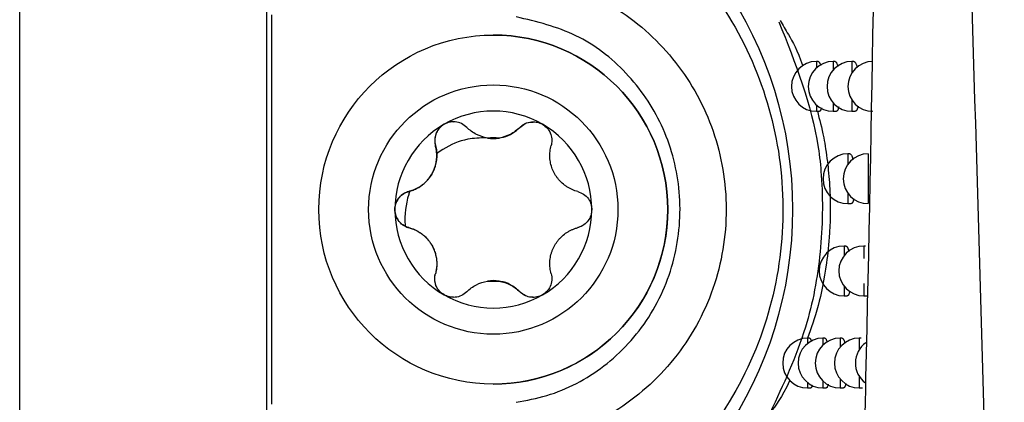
# Model space of a CAD drawing. Header units: millimetres. Extents: x -0.201 to 0.721, y -0.195 to 0.483.
# Tile 35 of 188: x 0.02729 to 0.04703, y 0.07048 to 0.07816. Entities that reach past the tile are written whole.
import ezdxf

# ---------------------------------------------------------------- set-up
doc = ezdxf.new("R2010")
doc.units = ezdxf.units.MM

msp = doc.modelspace()

# ---------------------------------------------------------------- linework, layer by layer
at = {"color": 7, "linetype": 'Continuous', "lineweight": 25}
for p, q in [((0.027287, 0.04335), (0.027287, 0.27535)), ((0.032242, 0.043306), (0.032242, 0.275393)), ((0.032338, 0.078253), (0.032338, 0.070447)), ((0.036786, 0.07785), (0.036786, 0.07785)), ((0.043303, 0.077321), (0.043265, 0.077321)), ((0.043265, 0.077321), (0.043265, 0.077191)), ((0.04364, 0.077321), (0.043602, 0.077321)), ((0.043602, 0.077321), (0.043602, 0.077149)), ((0.044016, 0.077321), (0.043979, 0.077321)), ((0.043979, 0.077321), (0.043979, 0.077096)), ((0.043265, 0.076452), (0.043265, 0.076321)), ((0.043602, 0.076493), (0.043602, 0.076321)), ((0.043979, 0.076547), (0.043979, 0.076321)), ((0.043265, 0.076321), (0.043328, 0.076321)), ((0.043602, 0.076321), (0.043667, 0.076321)), ((0.043979, 0.076321), (0.044045, 0.076321)), ((0.03732, 0.075998), (0.03732, 0.075998)), ((0.035625, 0.075636), (0.035625, 0.075636)), ((0.036786, 0.075775), (0.036786, 0.075775)), ((0.043936, 0.075469), (0.043899, 0.075469)), ((0.043899, 0.075469), (0.043899, 0.07526)), ((0.044305, 0.075469), (0.044305, 0.074469)), ((0.035091, 0.074712), (0.035111, 0.074717)), ((0.035091, 0.074712), (0.035091, 0.074712)), ((0.043899, 0.074677), (0.043899, 0.074469)), ((0.043899, 0.074469), (0.043964, 0.074469)), ((0.035091, 0.073987), (0.035091, 0.073987)), ((0.043857, 0.073619), (0.04382, 0.073619)), ((0.04382, 0.073619), (0.04382, 0.073426)), ((0.044251, 0.073619), (0.044215, 0.073619)), ((0.044215, 0.073619), (0.044215, 0.073367)), ((0.035625, 0.073063), (0.035625, 0.073063)), ((0.036786, 0.072925), (0.036786, 0.072925)), ((0.03732, 0.072701), (0.03732, 0.072701)), ((0.04382, 0.072812), (0.04382, 0.072619)), ((0.044215, 0.07287), (0.044215, 0.072619)), ((0.04382, 0.072619), (0.043885, 0.072619)), ((0.044215, 0.072619), (0.04428, 0.072619)), ((0.043129, 0.071772), (0.04309, 0.071772)), ((0.04309, 0.071772), (0.04309, 0.071666)), ((0.043435, 0.071772), (0.043398, 0.071772)), ((0.043398, 0.071772), (0.043398, 0.071633)), ((0.04378, 0.071772), (0.043743, 0.071772)), ((0.043743, 0.071772), (0.043743, 0.071593)), ((0.044163, 0.071772), (0.044127, 0.071772)), ((0.044127, 0.071772), (0.044127, 0.07154)), ((0.043398, 0.07091), (0.043398, 0.070772)), ((0.043743, 0.070951), (0.043743, 0.070772)), ((0.044127, 0.071003), (0.044127, 0.070772)), ((0.036786, 0.07085), (0.036786, 0.07085)), ((0.04309, 0.070877), (0.04309, 0.070772)), ((0.04309, 0.070772), (0.043153, 0.070772)), ((0.043398, 0.070772), (0.043462, 0.070772)), ((0.043743, 0.070772), (0.043808, 0.070772)), ((0.044127, 0.070772), (0.044192, 0.070772))]:
    msp.add_line(p, q, dxfattribs=at)
for radius in [0.0035, 0.0025]:
    msp.add_circle((0.036786, 0.07435), radius, dxfattribs=at)
for centre, radius, start, end in [((0.034786, 0.07435), 0.0080085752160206, 291.342022, 68.657978), ((0.036786, 0.07435), 0.0035, 0.001141, 90), ((0.043265, 0.076821), 0.0005, 90, 270), ((0.043602, 0.076821), 0.0005, 90, 270), ((0.043979, 0.076821), 0.0005, 90, 270), ((0.044397, 0.076821), 0.0005, 90, 270), ((0.036786, 0.07435), 0.0019749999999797, 60, 120), ((0.036786, 0.07435), 0.0019749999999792, 120, 179.998859), ((0.036786, 0.07435), 0.0019749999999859, 359.998859, 60), ((0.036786, 0.07435), 0.0014388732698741, 85.351691, 94.648309), ((0.036786, 0.076523), 0.0007483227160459, 261.035513, 278.964487), ((0.043899, 0.074969), 0.0005, 90, 270), ((0.044305, 0.074969), 0.0005, 90, 270), ((0.036786, 0.07435), 0.0019749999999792, 179.998859, 240), ((0.036786, 0.07435), 0.0035, 270, 0.001141), ((0.036786, 0.07435), 0.0019749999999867, 300, 359.998859), ((0.04382, 0.073119), 0.0005, 90, 270), ((0.044215, 0.073119), 0.0005, 90, 270), ((0.036786, 0.072176), 0.0007483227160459, 81.035513, 98.964487), ((0.036786, 0.07435), 0.0014388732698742, 265.351691, 274.648309), ((0.036786, 0.07435), 0.0019749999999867, 240, 300), ((0.04309, 0.071272), 0.0005, 90, 270), ((0.043398, 0.071272), 0.0005, 90, 270), ((0.043743, 0.071272), 0.0005, 90, 270), ((0.044127, 0.071272), 0.0005, 90, 270), ((0.044548, 0.071272), 0.0005, 125.352365, 233.130636)]:
    msp.add_arc(centre, radius, start, end, dxfattribs=at)
for points, knots in [([(0.0445821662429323, 0.0990800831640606), (0.0445808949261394, 0.0982544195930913), (0.0445745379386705, 0.094125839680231), (0.0445154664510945, 0.0847317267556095), (0.0443322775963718, 0.0735782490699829), (0.0440872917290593, 0.0644485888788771), (0.0439235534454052, 0.0592436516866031), (0.0438317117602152, 0.056648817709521), (0.0437857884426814, 0.0553513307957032)], [0, 0, 0, 0, 0.0561085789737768, 0.2805607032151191, 0.6399561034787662, 0.8199377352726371, 0.9099640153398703, 1, 1, 1, 1]), ([(0.045679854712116, 0.0984990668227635), (0.0457822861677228, 0.0956998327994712), (0.0459871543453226, 0.0901012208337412), (0.0463543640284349, 0.0795002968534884), (0.0467415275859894, 0.0667940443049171), (0.0469378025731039, 0.0569004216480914), (0.0470349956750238, 0.05200121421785)], [0, 0, 0, 0, 0.1803464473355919, 0.3607021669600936, 0.6834271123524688, 1, 1, 1, 1]), ([(0.0375485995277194, 0.081420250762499), (0.0380451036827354, 0.0812112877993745), (0.0392048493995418, 0.0807231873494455), (0.0407106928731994, 0.0794456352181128), (0.0418940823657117, 0.0777221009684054), (0.0425479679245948, 0.0757845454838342), (0.04266287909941, 0.0737552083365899), (0.042225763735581, 0.0717369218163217), (0.0412161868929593, 0.0698624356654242), (0.0396524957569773, 0.0682308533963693), (0.0382624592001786, 0.0676020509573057), (0.0375485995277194, 0.0672791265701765)], [0, 0, 0, 0, 0.087181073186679, 0.2036395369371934, 0.3146386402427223, 0.4232760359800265, 0.531462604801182, 0.6409605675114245, 0.7541963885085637, 0.873766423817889, 1, 1, 1, 1]), ([(0.0373613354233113, 0.0790467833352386), (0.0378748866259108, 0.0789303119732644), (0.038902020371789, 0.078697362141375), (0.0401839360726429, 0.0777257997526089), (0.0410896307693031, 0.0764165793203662), (0.0415193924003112, 0.0748598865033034), (0.041419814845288, 0.0732312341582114), (0.0407847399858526, 0.0717172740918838), (0.0396861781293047, 0.0705222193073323), (0.038466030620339, 0.0698566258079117), (0.0376554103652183, 0.0697069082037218), (0.0373613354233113, 0.0696525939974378)], [0, 0, 0, 0, 0.1153580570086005, 0.230723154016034, 0.3459045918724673, 0.4624026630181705, 0.5809511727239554, 0.7002679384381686, 0.8181730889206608, 0.9340372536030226, 1, 1, 1, 1]), ([(0.0372478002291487, 0.0704843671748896), (0.0374526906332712, 0.0705230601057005), (0.0380801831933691, 0.0706415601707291), (0.0390591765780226, 0.0711644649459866), (0.0399734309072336, 0.0721565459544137), (0.0405017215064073, 0.0734225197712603), (0.0405816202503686, 0.0747786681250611), (0.0402283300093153, 0.0760602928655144), (0.0394995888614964, 0.0771272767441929), (0.0384785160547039, 0.0779207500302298), (0.0376580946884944, 0.0781169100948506), (0.0372478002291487, 0.078215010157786)], [0, 0, 0, 0, 0.0566592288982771, 0.1735232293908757, 0.2943793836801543, 0.4174618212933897, 0.5393501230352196, 0.6576920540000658, 0.7725496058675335, 0.8862515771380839, 1, 1, 1, 1]), ([(0.0425144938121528, 0.0781156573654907), (0.0428428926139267, 0.0772885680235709), (0.0432418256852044, 0.0762838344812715), (0.0434025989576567, 0.0747134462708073), (0.0433830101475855, 0.0734975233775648), (0.0430840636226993, 0.0718714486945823), (0.0426013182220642, 0.0708383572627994), (0.0423382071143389, 0.0702752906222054)], [0, 0, 0, 0, 0.3233846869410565, 0.3928420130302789, 0.5827043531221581, 0.7725610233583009, 1, 1, 1, 1]), ([(0.0425390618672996, 0.0781412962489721), (0.0425925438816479, 0.0780513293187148), (0.0427218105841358, 0.0778338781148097), (0.0428847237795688, 0.0775450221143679), (0.0429927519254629, 0.0772347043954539), (0.0429943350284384, 0.0772301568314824)], [0, 0, 0, 0, 0.4101576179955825, 0.9913561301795, 1, 1, 1, 1]), ([(0.0433033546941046, 0.0773209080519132), (0.0433037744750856, 0.077320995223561), (0.0433064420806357, 0.0773215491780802), (0.0433114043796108, 0.0773190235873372), (0.0433182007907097, 0.0773132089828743), (0.0433250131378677, 0.0773035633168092), (0.0433318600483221, 0.0772904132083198), (0.043338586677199, 0.0772736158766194), (0.0433440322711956, 0.0772575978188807), (0.0433471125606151, 0.0772462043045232), (0.0433481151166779, 0.0772424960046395)], [0, 0, 0, 0, 0.0282902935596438, 0.1797779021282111, 0.3273663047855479, 0.475973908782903, 0.6277970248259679, 0.7807324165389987, 0.9286339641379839, 1, 1, 1, 1]), ([(0.0436395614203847, 0.0773209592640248), (0.0436399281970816, 0.0773210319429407), (0.0436428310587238, 0.0773216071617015), (0.0436483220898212, 0.077319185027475), (0.0436559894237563, 0.077313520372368), (0.0436636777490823, 0.0773039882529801), (0.0436713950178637, 0.0772908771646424), (0.0436789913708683, 0.0772743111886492), (0.0436863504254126, 0.0772543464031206), (0.0436920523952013, 0.0772366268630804), (0.0436952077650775, 0.077224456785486), (0.0436961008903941, 0.0772210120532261)], [0, 0, 0, 0, 0.0193471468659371, 0.1531233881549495, 0.2837694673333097, 0.4153167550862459, 0.549707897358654, 0.6850831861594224, 0.8160492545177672, 0.9479328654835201, 1, 1, 1, 1]), ([(0.0440163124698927, 0.0773210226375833), (0.0440165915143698, 0.0773210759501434), (0.0440196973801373, 0.0773216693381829), (0.0440256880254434, 0.0773193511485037), (0.0440342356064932, 0.0773138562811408), (0.0440428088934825, 0.0773044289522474), (0.0440514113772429, 0.077291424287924), (0.044059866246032, 0.0772748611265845), (0.044068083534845, 0.0772551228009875), (0.0440760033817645, 0.0772319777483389), (0.0440816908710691, 0.07721341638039), (0.0440845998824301, 0.0772016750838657), (0.0440850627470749, 0.0771998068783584)], [0, 0, 0, 0, 0.011953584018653, 0.1330477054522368, 0.2516181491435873, 0.3710055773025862, 0.4929717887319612, 0.6158308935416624, 0.7347268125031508, 0.8544577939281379, 0.9768421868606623, 1, 1, 1, 1]), ([(0.0432858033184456, 0.0763211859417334), (0.0433292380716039, 0.076159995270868), (0.043402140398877, 0.0758894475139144), (0.0434863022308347, 0.0753514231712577), (0.043535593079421, 0.0748347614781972), (0.0435489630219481, 0.0743227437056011), (0.0435286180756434, 0.073775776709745), (0.0434519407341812, 0.0730746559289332), (0.0432920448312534, 0.0723323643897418), (0.0431609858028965, 0.0719679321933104), (0.0430904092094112, 0.0717716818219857)], [0, 0, 0, 0, 0.1296673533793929, 0.2176379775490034, 0.2925465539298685, 0.3679985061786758, 0.4328851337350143, 0.5417939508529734, 0.7532514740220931, 1, 1, 1, 1]), ([(0.0433674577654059, 0.0763910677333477), (0.0433669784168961, 0.0763890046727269), (0.0433647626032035, 0.0763794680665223), (0.0433604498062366, 0.0763654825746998), (0.043354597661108, 0.0763495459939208), (0.0433484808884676, 0.0763372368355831), (0.0433421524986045, 0.0763281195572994), (0.0433355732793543, 0.0763228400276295), (0.0433309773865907, 0.0763206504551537), (0.0433285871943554, 0.0763212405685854), (0.0433284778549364, 0.0763212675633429)], [0, 0, 0, 0, 0.0435268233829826, 0.2012050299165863, 0.3600058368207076, 0.5153283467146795, 0.6717119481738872, 0.8314274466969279, 0.9922886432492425, 1, 1, 1, 1]), ([(0.0437148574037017, 0.0764075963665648), (0.0437148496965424, 0.0764075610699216), (0.0437130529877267, 0.0763993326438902), (0.0437090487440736, 0.0763853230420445), (0.043702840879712, 0.0763660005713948), (0.0436962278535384, 0.0763502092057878), (0.0436893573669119, 0.0763376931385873), (0.0436822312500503, 0.0763284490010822), (0.0436748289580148, 0.0763229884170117), (0.0436695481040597, 0.0763207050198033), (0.0436667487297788, 0.0763212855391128), (0.0436665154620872, 0.0763213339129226)], [0, 0, 0, 0, 0.0005936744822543, 0.138398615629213, 0.2791081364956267, 0.4208112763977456, 0.5598872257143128, 0.6999094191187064, 0.8428995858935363, 0.9869090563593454, 0.9999999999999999, 0.9999999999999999, 0.9999999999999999, 0.9999999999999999]), ([(0.0441026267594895, 0.0764242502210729), (0.0441013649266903, 0.0764188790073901), (0.0440981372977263, 0.0764051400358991), (0.0440923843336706, 0.0763860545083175), (0.0440854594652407, 0.0763668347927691), (0.0440781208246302, 0.0763508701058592), (0.0440704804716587, 0.0763382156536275), (0.0440625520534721, 0.0763288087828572), (0.044054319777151, 0.0763231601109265), (0.0440483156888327, 0.076320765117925), (0.0440450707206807, 0.0763213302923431), (0.0440446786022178, 0.0763213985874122)], [0, 0, 0, 0, 0.0806665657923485, 0.2063361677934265, 0.3346361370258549, 0.4638339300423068, 0.5911187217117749, 0.7192656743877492, 0.8501135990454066, 0.9818878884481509, 1, 1, 1, 1]), ([(0.03598518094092, 0.0761047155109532), (0.035970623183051, 0.0761063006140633), (0.0359162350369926, 0.0761122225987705), (0.0358224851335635, 0.0760784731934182), (0.0357238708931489, 0.0760121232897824), (0.0356528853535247, 0.0759196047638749), (0.035613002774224, 0.0758106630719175), (0.0356076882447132, 0.0757126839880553), (0.035620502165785, 0.075655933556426), (0.0356249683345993, 0.0756361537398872)], [0, 0, 0, 0, 0.0637258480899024, 0.2380813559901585, 0.3988430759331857, 0.5594445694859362, 0.7245864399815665, 0.9040072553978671, 1, 1, 1, 1]), ([(0.0357984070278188, 0.0760600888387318), (0.035765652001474, 0.0760368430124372), (0.0357001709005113, 0.0759903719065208), (0.0356365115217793, 0.0758866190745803), (0.0356063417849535, 0.0757699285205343), (0.0356121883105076, 0.0756844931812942), (0.0356236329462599, 0.0756410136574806), (0.0356249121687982, 0.075636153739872)], [0, 0, 0, 0, 0.2355200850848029, 0.4708319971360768, 0.7119519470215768, 0.9678034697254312, 1, 1, 1, 1]), ([(0.0362522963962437, 0.0759983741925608), (0.0362191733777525, 0.0760260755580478), (0.0361528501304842, 0.0760815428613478), (0.0360527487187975, 0.0761076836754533), (0.0359577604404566, 0.0761119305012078), (0.0358801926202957, 0.076100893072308), (0.0358214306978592, 0.0760715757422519), (0.0357984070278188, 0.0760600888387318)], [0, 0, 0, 0, 0.2724766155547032, 0.5455883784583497, 0.6126147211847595, 0.8482175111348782, 1, 1, 1, 1]), ([(0.0373195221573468, 0.0759983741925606), (0.037352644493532, 0.0760260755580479), (0.0374189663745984, 0.0760815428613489), (0.0375190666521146, 0.0761076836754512), (0.0376140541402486, 0.0761119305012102), (0.0376916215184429, 0.0761008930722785), (0.0377503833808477, 0.0760715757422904), (0.0377734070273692, 0.0760600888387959)], [0, 0, 0, 0, 0.2724766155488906, 0.5455883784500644, 0.6126147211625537, 0.8482175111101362, 1, 1, 1, 1]), ([(0.0373195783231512, 0.0759983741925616), (0.037332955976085, 0.0760107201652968), (0.03738110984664, 0.0760551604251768), (0.0374713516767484, 0.0761038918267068), (0.0375552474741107, 0.0761044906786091), (0.03758674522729, 0.0761047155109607)], [0, 0, 0, 0, 0.1937142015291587, 0.6972888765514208, 1, 1, 1, 1]), ([(0.0377734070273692, 0.0760600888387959), (0.0378061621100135, 0.0760368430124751), (0.037871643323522, 0.075990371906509), (0.0379353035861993, 0.0758866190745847), (0.0379654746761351, 0.0757699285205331), (0.0379596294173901, 0.0756844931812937), (0.0379481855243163, 0.0756410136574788), (0.0379469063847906, 0.0756361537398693)], [0, 0, 0, 0, 0.235520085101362, 0.470831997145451, 0.711951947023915, 0.9678034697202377, 1, 1, 1, 1]), ([(0.036669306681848, 0.0757838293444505), (0.03659188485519, 0.0758029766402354), (0.0364311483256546, 0.0758427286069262), (0.0363133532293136, 0.0759452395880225), (0.0362522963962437, 0.0759983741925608)], [0, 0, 0, 0, 0.4816691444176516, 1, 1, 1, 1]), ([(0.0367859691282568, 0.0757746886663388), (0.0368561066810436, 0.0757806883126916), (0.036995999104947, 0.0757926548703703), (0.0371803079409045, 0.0758758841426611), (0.0372732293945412, 0.0759576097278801), (0.0373195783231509, 0.0759983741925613)], [0, 0, 0, 0, 0.3350855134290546, 0.6683427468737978, 1, 1, 1, 1]), ([(0.0373195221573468, 0.0759983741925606), (0.0372585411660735, 0.0759452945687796), (0.0371407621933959, 0.0758427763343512), (0.036980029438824, 0.0758030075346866), (0.0369025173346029, 0.0757838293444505)], [0, 0, 0, 0, 0.517757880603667, 1, 1, 1, 1]), ([(0.0356249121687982, 0.075636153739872), (0.0356297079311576, 0.0756171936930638), (0.0356393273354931, 0.0755791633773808), (0.0356481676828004, 0.0755198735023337), (0.0356526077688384, 0.0754589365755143), (0.0356519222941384, 0.0753986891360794), (0.0356448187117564, 0.0753205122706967), (0.0356287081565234, 0.0752434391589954), (0.0356034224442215, 0.0751687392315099), (0.0355725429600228, 0.0750967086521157), (0.0355333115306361, 0.0750284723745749), (0.0354864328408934, 0.0749655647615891), (0.0354344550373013, 0.0749061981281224), (0.035375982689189, 0.0748535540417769), (0.0353118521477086, 0.074808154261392), (0.035260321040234, 0.0747774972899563), (0.0352059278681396, 0.0747509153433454), (0.0351495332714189, 0.0747284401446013), (0.0351107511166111, 0.0747174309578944), (0.0350912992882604, 0.0747119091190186)], [0, 0, 0, 0, 0.0515560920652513, 0.103411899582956, 0.1562665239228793, 0.209496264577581, 0.2573940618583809, 0.3548995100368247, 0.4047043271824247, 0.4512981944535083, 0.546512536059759, 0.5952952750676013, 0.6430658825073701, 0.7405172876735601, 0.7902694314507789, 0.8418227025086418, 0.8937351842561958, 0.946701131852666, 1, 1, 1, 1]), ([(0.0356513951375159, 0.0754696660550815), (0.0356498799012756, 0.0754911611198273), (0.0356468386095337, 0.0755343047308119), (0.0356370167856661, 0.0755896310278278), (0.0356283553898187, 0.0756230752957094), (0.0356249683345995, 0.0756361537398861)], [0, 0, 0, 0, 0.3768037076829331, 0.7562979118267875, 1, 1, 1, 1]), ([(0.0366410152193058, 0.075788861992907), (0.0365177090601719, 0.0757850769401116), (0.0362144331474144, 0.0757757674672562), (0.0358777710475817, 0.0756339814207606), (0.0356920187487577, 0.075499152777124), (0.035651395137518, 0.0754696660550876)], [0, 0, 0, 0, 0.3486651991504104, 0.8575545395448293, 1, 1, 1, 1]), ([(0.0384805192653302, 0.0747119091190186), (0.0384617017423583, 0.0747172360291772), (0.038423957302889, 0.0747279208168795), (0.0383681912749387, 0.0747499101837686), (0.0383131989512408, 0.0747765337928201), (0.0382613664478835, 0.0748072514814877), (0.0381972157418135, 0.0748524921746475), (0.0381385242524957, 0.0749049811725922), (0.038086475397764, 0.0749642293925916), (0.0380395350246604, 0.0750269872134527), (0.0380000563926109, 0.0750950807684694), (0.0379690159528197, 0.0751671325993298), (0.0379435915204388, 0.0752418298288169), (0.0379272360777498, 0.0753187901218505), (0.0379199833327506, 0.0753970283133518), (0.0379191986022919, 0.0754569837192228), (0.0379233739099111, 0.0755173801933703), (0.0379321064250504, 0.0755774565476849), (0.0379419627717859, 0.0756165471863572), (0.0379469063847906, 0.0756361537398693)], [0, 0, 0, 0, 0.0515560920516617, 0.1034118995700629, 0.156266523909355, 0.2094962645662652, 0.2573940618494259, 0.3548995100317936, 0.4047043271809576, 0.4512981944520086, 0.5465125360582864, 0.5952952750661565, 0.6430658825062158, 0.7405172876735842, 0.7902694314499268, 0.8418227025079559, 0.8937351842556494, 0.9467011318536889, 1, 1, 1, 1]), ([(0.0351113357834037, 0.074717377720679), (0.0351265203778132, 0.0747220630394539), (0.0351569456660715, 0.0747314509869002), (0.0352021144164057, 0.074749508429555), (0.0352468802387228, 0.0747706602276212), (0.0352889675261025, 0.0747941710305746), (0.0353282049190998, 0.0748194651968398), (0.035364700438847, 0.0748462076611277), (0.035400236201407, 0.0748757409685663), (0.0354343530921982, 0.0749079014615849), (0.035466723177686, 0.0749425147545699), (0.0354972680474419, 0.0749796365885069), (0.035525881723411, 0.0750194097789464), (0.0355529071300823, 0.0750627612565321), (0.0355776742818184, 0.0751094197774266), (0.0355997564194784, 0.075159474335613), (0.0356182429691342, 0.0752113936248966), (0.03563261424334, 0.0752637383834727), (0.0356429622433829, 0.0753156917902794), (0.0356494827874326, 0.0753670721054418), (0.0356526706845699, 0.0754186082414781), (0.0356518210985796, 0.0754526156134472), (0.0356513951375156, 0.0754696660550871)], [0, 0, 0, 0, 0.0514173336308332, 0.1030246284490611, 0.1552643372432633, 0.2077434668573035, 0.2531630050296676, 0.2987774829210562, 0.345055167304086, 0.3915888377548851, 0.4374855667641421, 0.4836855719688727, 0.5308984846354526, 0.5784851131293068, 0.6301535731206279, 0.6823172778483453, 0.7359919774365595, 0.7901541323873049, 0.8417950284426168, 0.8937818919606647, 0.9467449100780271, 1, 1, 1, 1]), ([(0.0439355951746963, 0.0754684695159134), (0.043935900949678, 0.0754685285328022), (0.0439389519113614, 0.0754691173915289), (0.0439448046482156, 0.075466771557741), (0.0439531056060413, 0.0754612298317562), (0.0439614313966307, 0.0754517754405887), (0.0439697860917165, 0.0754387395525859), (0.0439780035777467, 0.0754221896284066), (0.0439859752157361, 0.0754023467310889), (0.0439936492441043, 0.0753797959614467), (0.0439985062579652, 0.0753621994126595), (0.044000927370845, 0.0753534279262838)], [0, 0, 0, 0, 0.0138431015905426, 0.1381237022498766, 0.2597251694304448, 0.3821647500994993, 0.5072495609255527, 0.6332501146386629, 0.7551780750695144, 0.8779617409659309, 1, 1, 1, 1]), ([(0.0350913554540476, 0.0747119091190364), (0.0350586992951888, 0.0747006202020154), (0.0349823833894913, 0.0746742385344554), (0.0348845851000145, 0.0745867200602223), (0.0348216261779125, 0.0744656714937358), (0.0348047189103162, 0.0743402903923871), (0.034826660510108, 0.0742229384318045), (0.0348822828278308, 0.0741204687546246), (0.0349508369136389, 0.0740527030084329), (0.034999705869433, 0.0740251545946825), (0.0350166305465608, 0.0740156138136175)], [0, 0, 0, 0, 0.1228673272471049, 0.287135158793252, 0.431170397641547, 0.5577023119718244, 0.6809784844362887, 0.8040671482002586, 0.9321430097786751, 1, 1, 1, 1]), ([(0.0348109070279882, 0.0743496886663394), (0.0348146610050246, 0.0743896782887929), (0.0348221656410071, 0.0744696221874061), (0.0348801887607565, 0.0745766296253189), (0.0349661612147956, 0.0746611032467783), (0.0350430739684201, 0.0746987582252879), (0.0350864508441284, 0.0747105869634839), (0.0350912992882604, 0.0747119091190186)], [0, 0, 0, 0, 0.2355200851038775, 0.4708319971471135, 0.7119519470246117, 0.9678034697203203, 0.9999999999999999, 0.9999999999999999, 0.9999999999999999, 0.9999999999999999]), ([(0.0351113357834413, 0.074717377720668), (0.0351038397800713, 0.0746952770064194), (0.0350304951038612, 0.0744790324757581), (0.0350024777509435, 0.0742365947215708), (0.0350161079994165, 0.0740237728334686), (0.0350166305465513, 0.0740156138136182)], [0, 0, 0, 0, 0.0986708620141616, 0.9654454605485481, 1, 1, 1, 1]), ([(0.0384805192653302, 0.0747119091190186), (0.038521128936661, 0.0746970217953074), (0.0386024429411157, 0.0746672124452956), (0.0386967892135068, 0.0745715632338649), (0.0387521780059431, 0.0744600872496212), (0.0387582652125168, 0.0743831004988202), (0.0387609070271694, 0.0743496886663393)], [0, 0, 0, 0, 0.2726506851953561, 0.5459369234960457, 0.8029390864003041, 1, 1, 1, 1]), ([(0.0440188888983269, 0.0745668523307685), (0.0440180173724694, 0.0745630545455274), (0.0440152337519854, 0.0745509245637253), (0.0440100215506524, 0.0745332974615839), (0.0440033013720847, 0.0745140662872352), (0.0439961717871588, 0.0744981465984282), (0.0439887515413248, 0.074485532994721), (0.0439810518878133, 0.0744761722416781), (0.0439730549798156, 0.0744705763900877), (0.0439672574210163, 0.0744682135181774), (0.0439641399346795, 0.0744687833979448), (0.0439637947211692, 0.074468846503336)], [0, 0, 0, 0, 0.0587859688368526, 0.1877601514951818, 0.3194393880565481, 0.4520425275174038, 0.5825375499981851, 0.713917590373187, 0.8480711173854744, 0.9831762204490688, 1, 1, 1, 1]), ([(0.0350912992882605, 0.0739874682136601), (0.0350506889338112, 0.0740023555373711), (0.0349693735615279, 0.0740321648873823), (0.0348750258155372, 0.0741278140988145), (0.0348196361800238, 0.0742392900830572), (0.0348135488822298, 0.0743162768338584), (0.0348109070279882, 0.0743496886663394)], [0, 0, 0, 0, 0.2726506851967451, 0.5459369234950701, 0.8029390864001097, 1, 1, 1, 1]), ([(0.0387609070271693, 0.0743496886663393), (0.0387571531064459, 0.0743096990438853), (0.0387496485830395, 0.0742297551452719), (0.0386916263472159, 0.0741227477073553), (0.0386056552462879, 0.0740382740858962), (0.0385287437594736, 0.0740006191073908), (0.0384853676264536, 0.073988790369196), (0.0384805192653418, 0.0739874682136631)], [0, 0, 0, 0, 0.2355200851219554, 0.4708319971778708, 0.7119519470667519, 0.9678034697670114, 1, 1, 1, 1]), ([(0.0350166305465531, 0.0740156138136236), (0.0350287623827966, 0.0740099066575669), (0.0350531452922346, 0.0739984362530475), (0.0350785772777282, 0.0739911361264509), (0.0350913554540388, 0.0739874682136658)], [0, 0, 0, 0, 0.4975549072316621, 1, 1, 1, 1]), ([(0.0350912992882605, 0.0739874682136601), (0.0351101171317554, 0.073982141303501), (0.0351478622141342, 0.0739714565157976), (0.0352036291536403, 0.0739494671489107), (0.0352586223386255, 0.0739228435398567), (0.0353104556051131, 0.0738921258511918), (0.0353746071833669, 0.0738468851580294), (0.0354332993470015, 0.0737943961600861), (0.0354853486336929, 0.073735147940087), (0.0355322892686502, 0.0736723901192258), (0.0355717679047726, 0.0736042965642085), (0.0356028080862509, 0.0735322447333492), (0.0356282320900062, 0.0734575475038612), (0.0356445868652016, 0.073380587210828), (0.0356518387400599, 0.0733023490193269), (0.035652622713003, 0.0732423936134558), (0.0356484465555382, 0.0731819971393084), (0.0356397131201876, 0.0731219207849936), (0.0356298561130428, 0.0730828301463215), (0.0356249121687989, 0.0730632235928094)], [0, 0, 0, 0, 0.0515560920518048, 0.103411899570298, 0.1562665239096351, 0.2094962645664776, 0.2573940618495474, 0.3548995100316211, 0.4047043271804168, 0.4512981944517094, 0.5465125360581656, 0.5952952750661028, 0.6430658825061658, 0.7405172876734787, 0.7902694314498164, 0.8418227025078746, 0.8937351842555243, 0.946701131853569, 1, 1, 1, 1]), ([(0.0350913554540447, 0.0739874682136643), (0.0351071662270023, 0.0739830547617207), (0.0351388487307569, 0.0739742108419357), (0.0351859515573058, 0.0739567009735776), (0.0352326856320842, 0.0739358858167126), (0.0352781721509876, 0.0739116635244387), (0.0353221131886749, 0.0738842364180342), (0.0353645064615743, 0.073853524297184), (0.0354056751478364, 0.0738190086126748), (0.035444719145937, 0.0737811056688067), (0.0354811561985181, 0.0737401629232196), (0.0355149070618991, 0.0736961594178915), (0.0355459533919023, 0.0736487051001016), (0.035571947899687, 0.0736014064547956), (0.0355998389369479, 0.0735410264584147), (0.0356207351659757, 0.0734814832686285), (0.035635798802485, 0.0734208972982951), (0.0356470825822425, 0.0733592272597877), (0.0356524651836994, 0.0732973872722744), (0.0356520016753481, 0.073221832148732), (0.0356453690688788, 0.0731476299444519), (0.0356317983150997, 0.0730914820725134), (0.0356249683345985, 0.0730632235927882)], [0, 0, 0, 0, 0.044344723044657, 0.0888604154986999, 0.1339451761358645, 0.1792452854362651, 0.222879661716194, 0.2667595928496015, 0.3114966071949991, 0.3565736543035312, 0.4002255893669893, 0.4442692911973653, 0.4896390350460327, 0.5354989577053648, 0.5728437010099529, 0.6487685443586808, 0.6873965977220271, 0.7261575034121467, 0.8046279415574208, 0.8443536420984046, 0.9216652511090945, 1, 1, 1, 1]), ([(0.0379469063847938, 0.0730632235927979), (0.0379421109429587, 0.0730821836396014), (0.0379324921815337, 0.0731202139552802), (0.0379236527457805, 0.0731795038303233), (0.0379192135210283, 0.0732404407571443), (0.0379198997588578, 0.0733006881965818), (0.0379270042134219, 0.0733788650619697), (0.0379431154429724, 0.0734559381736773), (0.0379684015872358, 0.0735306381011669), (0.0379992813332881, 0.073602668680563), (0.0380385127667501, 0.073670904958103), (0.0380853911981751, 0.0737338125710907), (0.0381373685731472, 0.0737931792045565), (0.0381958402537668, 0.0738458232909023), (0.0382599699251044, 0.0738912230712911), (0.0383115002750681, 0.0739218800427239), (0.0383658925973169, 0.0739484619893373), (0.0384222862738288, 0.0739709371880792), (0.0384610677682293, 0.0739819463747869), (0.0384805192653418, 0.0739874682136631)], [0, 0, 0, 0, 0.0515560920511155, 0.103411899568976, 0.1562665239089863, 0.2094962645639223, 0.2573940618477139, 0.3548995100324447, 0.4047043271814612, 0.4512981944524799, 0.5465125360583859, 0.5952952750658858, 0.6430658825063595, 0.7405172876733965, 0.7902694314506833, 0.8418227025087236, 0.893735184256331, 0.9467011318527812, 1, 1, 1, 1]), ([(0.0438569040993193, 0.0736186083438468), (0.0438572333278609, 0.073618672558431), (0.0438602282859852, 0.0736192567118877), (0.0438659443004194, 0.0736168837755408), (0.0438740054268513, 0.0736112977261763), (0.0438820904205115, 0.0736018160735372), (0.0438902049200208, 0.073588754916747), (0.0438981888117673, 0.073572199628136), (0.0439059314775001, 0.0735523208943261), (0.0439128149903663, 0.0735316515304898), (0.0439169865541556, 0.0735161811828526), (0.043918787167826, 0.0735095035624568)], [0, 0, 0, 0, 0.0157894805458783, 0.1436352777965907, 0.2686376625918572, 0.3945018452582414, 0.5230857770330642, 0.6526110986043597, 0.7779413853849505, 0.904150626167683, 1, 1, 1, 1]), ([(0.0357984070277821, 0.0726392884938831), (0.0357656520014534, 0.0726625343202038), (0.0357001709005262, 0.0727090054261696), (0.0356365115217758, 0.072812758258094), (0.0356063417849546, 0.0729294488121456), (0.0356121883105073, 0.073014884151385), (0.0356236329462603, 0.0730583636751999), (0.0356249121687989, 0.0730632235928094)], [0, 0, 0, 0, 0.2355200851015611, 0.4708319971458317, 0.7119519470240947, 0.9678034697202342, 1, 1, 1, 1]), ([(0.0359859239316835, 0.0725926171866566), (0.0359504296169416, 0.0725940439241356), (0.0358757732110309, 0.0725970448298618), (0.0357707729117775, 0.0726500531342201), (0.0356856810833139, 0.0727299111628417), (0.0356294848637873, 0.0728307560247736), (0.0356055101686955, 0.0729457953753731), (0.0356141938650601, 0.0730241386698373), (0.0356248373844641, 0.0730627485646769), (0.0356249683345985, 0.0730632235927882)], [0, 0, 0, 0, 0.1513544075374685, 0.3183489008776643, 0.4771053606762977, 0.637880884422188, 0.809148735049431, 0.9976519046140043, 1, 1, 1, 1]), ([(0.0362522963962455, 0.0727010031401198), (0.0363132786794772, 0.0727540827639), (0.0364310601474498, 0.0728566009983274), (0.0365917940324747, 0.072896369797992), (0.036669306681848, 0.0729155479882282)], [0, 0, 0, 0, 0.5177578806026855, 1, 1, 1, 1]), ([(0.0373195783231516, 0.0727010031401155), (0.0372594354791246, 0.0727517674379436), (0.0371503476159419, 0.0728438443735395), (0.0369567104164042, 0.072916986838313), (0.0368350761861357, 0.0729176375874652), (0.0367856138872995, 0.0729179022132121)], [0, 0, 0, 0, 0.4216649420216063, 0.7648212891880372, 1, 1, 1, 1]), ([(0.0369025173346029, 0.0729155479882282), (0.0369799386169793, 0.0728964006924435), (0.0371406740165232, 0.0728566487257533), (0.0372584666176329, 0.0727541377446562), (0.037319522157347, 0.0727010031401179)], [0, 0, 0, 0, 0.4816691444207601, 1, 1, 1, 1]), ([(0.0379469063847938, 0.0730632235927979), (0.037954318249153, 0.0730206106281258), (0.0379691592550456, 0.0729352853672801), (0.0379334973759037, 0.0728057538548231), (0.0378646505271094, 0.0727020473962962), (0.0378010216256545, 0.0726582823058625), (0.0377734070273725, 0.0726392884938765)], [0, 0, 0, 0, 0.2726506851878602, 0.5459369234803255, 0.8029390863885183, 1, 1, 1, 1]), ([(0.0362522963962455, 0.0727010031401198), (0.0362190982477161, 0.07267327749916), (0.0361526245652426, 0.0726177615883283), (0.0360226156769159, 0.072583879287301), (0.0358983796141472, 0.0725916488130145), (0.03582866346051, 0.0726248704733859), (0.0357984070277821, 0.0726392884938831)], [0, 0, 0, 0, 0.2726506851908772, 0.5459369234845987, 0.8029390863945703, 1, 1, 1, 1]), ([(0.0377734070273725, 0.0726392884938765), (0.0377368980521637, 0.0726225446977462), (0.0376639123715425, 0.0725890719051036), (0.0375422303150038, 0.0725858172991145), (0.0374260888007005, 0.0726180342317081), (0.0373550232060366, 0.0726658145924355), (0.0373230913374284, 0.0726974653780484), (0.037319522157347, 0.0727010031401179)], [0, 0, 0, 0, 0.2355200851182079, 0.4708319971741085, 0.7119519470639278, 0.9678034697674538, 1, 1, 1, 1]), ([(0.0375862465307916, 0.0725932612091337), (0.0375714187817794, 0.072592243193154), (0.0375170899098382, 0.0725885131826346), (0.0374261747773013, 0.0726201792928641), (0.0373560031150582, 0.072665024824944), (0.0373238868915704, 0.0726967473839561), (0.0373195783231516, 0.0727010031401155)], [0, 0, 0, 0, 0.1420112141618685, 0.5203290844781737, 0.935649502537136, 1, 1, 1, 1]), ([(0.0439372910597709, 0.0727122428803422), (0.0439367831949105, 0.072709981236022), (0.0439344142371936, 0.0726994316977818), (0.0439297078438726, 0.0726832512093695), (0.0439231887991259, 0.0726639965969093), (0.043916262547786, 0.0726481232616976), (0.0439090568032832, 0.072635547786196), (0.0439015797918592, 0.0726262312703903), (0.0438938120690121, 0.0726206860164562), (0.0438882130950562, 0.0726183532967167), (0.0438852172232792, 0.0726189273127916), (0.043884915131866, 0.0726189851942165)], [0, 0, 0, 0, 0.0361265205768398, 0.1685137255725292, 0.303682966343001, 0.4398029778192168, 0.5736178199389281, 0.7083412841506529, 0.8459130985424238, 0.9844625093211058, 1, 1, 1, 1]), ([(0.0431287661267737, 0.0717713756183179), (0.0431292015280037, 0.0717714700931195), (0.0431316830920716, 0.071772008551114), (0.0431362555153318, 0.0717694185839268), (0.0431424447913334, 0.0717635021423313), (0.0431486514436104, 0.0717538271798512), (0.0431548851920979, 0.0717405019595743), (0.0431604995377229, 0.0717255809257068), (0.0431639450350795, 0.0717137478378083), (0.0431653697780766, 0.0717088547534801)], [0, 0, 0, 0, 0.0361602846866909, 0.2060951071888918, 0.3714065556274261, 0.537860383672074, 0.707917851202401, 0.8792215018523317, 1, 1, 1, 1]), ([(0.043435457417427, 0.0717714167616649), (0.0434358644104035, 0.0717715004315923), (0.043438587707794, 0.0717720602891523), (0.0434436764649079, 0.0717695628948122), (0.0434506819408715, 0.0717637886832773), (0.0434577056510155, 0.0717541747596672), (0.043464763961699, 0.0717410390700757), (0.0434717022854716, 0.0717243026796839), (0.0434777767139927, 0.0717068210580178), (0.0434813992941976, 0.0716937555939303), (0.0434828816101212, 0.0716884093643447)], [0, 0, 0, 0, 0.0258437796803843, 0.1729275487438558, 0.3163123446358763, 0.4606869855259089, 0.6081845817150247, 0.7567625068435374, 0.9004701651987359, 0.9999999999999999, 0.9999999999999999, 0.9999999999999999, 0.9999999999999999]), ([(0.043780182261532, 0.0717714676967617), (0.0437805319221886, 0.0717715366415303), (0.0437834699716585, 0.0717721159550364), (0.0437890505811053, 0.0717697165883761), (0.0437968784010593, 0.0717640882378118), (0.0438047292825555, 0.0717545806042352), (0.0438126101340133, 0.0717414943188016), (0.0438203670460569, 0.0717249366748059), (0.0438278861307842, 0.0717050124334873), (0.0438340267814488, 0.0716862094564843), (0.0438375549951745, 0.0716728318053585), (0.0438387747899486, 0.0716682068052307)], [0, 0, 0, 0, 0.0177725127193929, 0.1493348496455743, 0.2778852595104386, 0.4073221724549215, 0.539556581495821, 0.6727591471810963, 0.8016386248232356, 0.9314213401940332, 1, 1, 1, 1]), ([(0.0427355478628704, 0.0709299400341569), (0.0427334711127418, 0.0709254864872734), (0.0425671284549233, 0.0705687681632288), (0.042451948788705, 0.0704211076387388), (0.042338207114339, 0.0702752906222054)], [0, 0, 0, 0, 0.0124847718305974, 1, 1, 1, 1]), ([(0.0431853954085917, 0.0708292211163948), (0.0431842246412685, 0.0708246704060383), (0.0431813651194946, 0.0708135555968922), (0.0431765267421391, 0.0707997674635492), (0.0431709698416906, 0.0707874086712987), (0.0431652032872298, 0.0707784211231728), (0.043159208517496, 0.0707732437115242), (0.0431550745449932, 0.0707711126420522), (0.0431529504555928, 0.0707717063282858), (0.04315290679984, 0.0707717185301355)], [0, 0, 0, 0, 0.1218943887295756, 0.2977189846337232, 0.4693113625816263, 0.6420789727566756, 0.8185393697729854, 0.9962704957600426, 1, 1, 1, 1]), ([(0.0435025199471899, 0.0708448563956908), (0.0435017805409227, 0.0708417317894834), (0.0434992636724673, 0.0708310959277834), (0.0434945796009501, 0.0708161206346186), (0.0434885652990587, 0.0708001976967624), (0.0434822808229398, 0.0707878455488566), (0.0434757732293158, 0.070778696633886), (0.0434690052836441, 0.0707733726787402), (0.0434642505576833, 0.0707711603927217), (0.0434617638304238, 0.0707717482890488), (0.0434616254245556, 0.0707717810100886)], [0, 0, 0, 0, 0.064036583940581, 0.2179744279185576, 0.3730062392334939, 0.5247574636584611, 0.6775443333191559, 0.8335821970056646, 0.9907375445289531, 1, 1, 1, 1]), ([(0.0438577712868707, 0.0708604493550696), (0.0438576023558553, 0.0708596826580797), (0.0438556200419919, 0.0708506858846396), (0.0438513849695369, 0.0708359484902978), (0.0438450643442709, 0.070816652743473), (0.0438383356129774, 0.0708008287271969), (0.0438313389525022, 0.0707882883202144), (0.0438240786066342, 0.0707790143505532), (0.0438165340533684, 0.0707735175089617), (0.0438111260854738, 0.0707712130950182), (0.0438082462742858, 0.0707717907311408), (0.0438079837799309, 0.0707718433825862)], [0, 0, 0, 0, 0.012661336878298, 0.1485739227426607, 0.287347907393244, 0.4271003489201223, 0.5643484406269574, 0.7025295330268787, 0.8436362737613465, 0.9857474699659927, 1, 1, 1, 1])]:
    msp.add_open_spline(points, degree=3, knots=knots, dxfattribs=at)

doc.saveas('drawing.dxf')
